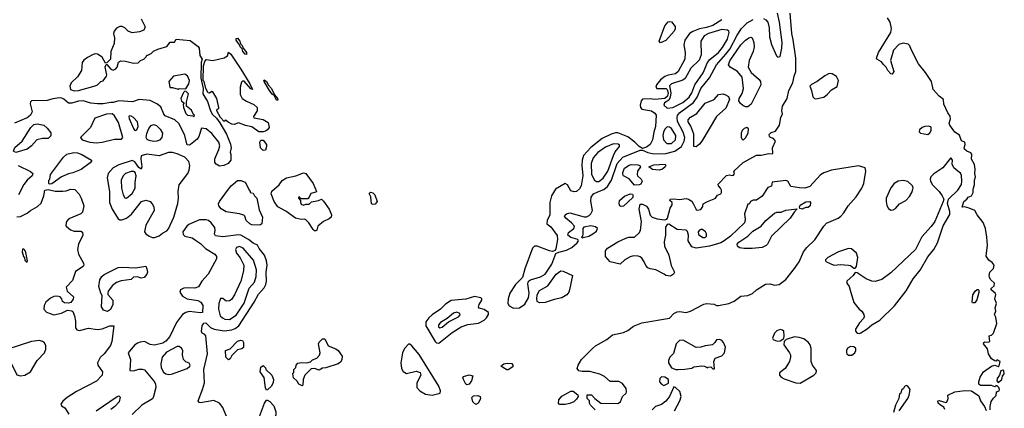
# Model space of a CAD drawing. Extents: x 2293830 to 2387798, y 66850 to 233222.
# Tile 95 of 192: x 2304029 to 2312829, y 203479 to 206948. Entities that reach past the tile are written whole.
import ezdxf

# ---------------------------------------------------------------- set-up
doc = ezdxf.new("R2010")
doc.units = 0

msp = doc.modelspace()

# ---------------------------------------------------------------- linework, layer by layer
at = {"layer": '0CON05XD'}
for points in [[(2309172.5, 203465), (2309130, 203505), (2309120, 203525), (2309120, 203545), (2309100, 203565), (2309101.7, 203598.3), (2309138.3, 203598.3), (2309170, 203565), (2309223.6, 203523.6), (2309375, 203520), (2309397.5, 203535), (2309416.4, 203583.6), (2309450, 203615), (2309452.5, 203625), (2309450, 203655), (2309415, 203700), (2309385, 203716.7), (2309305, 203717.5), (2309255, 203761.2), (2309215, 203783.8), (2309125, 203808), (2309055, 203808), (2309025, 203813.8), (2309011.2, 203835), (2309020, 203865), (2309051.2, 203915), (2309146.8, 204013.2), (2309174.5, 204035.5), (2309276.8, 204093.2), (2309327.5, 204135), (2309425.8, 204154.2), (2309465, 204173.8), (2309515, 204211.2), (2309589.5, 204240.5), (2309835, 204283.3), (2309875, 204323.8), (2309905, 204341.2), (2309925, 204343.8), (2309985, 204333.8), (2310025, 204344.2), (2310142.3, 204407.7), (2310166.4, 204413.6), (2310235, 204407.5), (2310255, 204397.5), (2310275, 204397.5), (2310365.9, 204414.1), (2310414.1, 204435.9), (2310475, 204478.8), (2310535, 204486.2), (2310577, 204503), (2310615, 204536), (2310695, 204588), (2310735, 204591.2), (2310775, 204576.7), (2310815.9, 204584.1), (2310875, 204628.8), (2310955, 204726.2), (2310995, 204787.5), (2311035, 204876.2), (2311065, 204914), (2311136.4, 204983.6), (2311215, 205106), (2311239.7, 205130.3), (2311343.3, 205175), (2311367.6, 205192.4), (2311395, 205223.8), (2311432.5, 205285), (2311503.4, 205366.6), (2311555, 205443.8), (2311573.1, 205485), (2311592.5, 205595), (2311585, 205626.2), (2311525, 205644), (2311285, 205604), (2311215, 205581.2), (2311185.9, 205564.1), (2311090.7, 205459.3), (2311045, 205443.3), (2310997.7, 205447.7), (2310919.3, 205459.3), (2310892.5, 205505), (2310875, 205512.5), (2310755, 205497.5), (2310748.3, 205461.7), (2310715, 205450), (2310665, 205372.5), (2310615, 205337.5), (2310585, 205336.7), (2310560, 205325), (2310555, 205310), (2310545, 205300), (2310535, 205300), (2310506.2, 205215), (2310512.5, 205165), (2310507.5, 205135), (2310382.5, 205015), (2310326.1, 204973.9), (2310295, 204956.7), (2310195, 204926.2), (2310075, 204909.2), (2310035, 204921.2), (2310003.3, 204975), (2310007.5, 205025), (2309998.3, 205058.3), (2309985, 205067.5), (2309905.9, 205075.9), (2309831.7, 205121.7), (2309815, 205120), (2309800, 205095), (2309801.2, 205025), (2309789.2, 204965), (2309792.9, 204925), (2309829.2, 204845), (2309852.7, 204752.7), (2309882.5, 204695), (2309873, 204677), (2309845, 204657.5), (2309805, 204663.3), (2309787.3, 204677.3), (2309715, 204714), (2309665, 204723.3), (2309643.9, 204733.9), (2309623.9, 204753.9), (2309611.2, 204785), (2309587.7, 204817.7), (2309575, 204830), (2309556.1, 204836.1), (2309515, 204839.2), (2309485, 204832), (2309436.7, 204805), (2309395, 204766.7), (2309305, 204786.2), (2309265, 204832.5), (2309263.3, 204885), (2309282.7, 204907.3), (2309374.3, 204965.7), (2309445, 204998.8), (2309474.2, 205005.8), (2309523.9, 205006.1), (2309565.8, 205044.2), (2309576, 205065), (2309586.2, 205145), (2309566.7, 205255), (2309575, 205300), (2309595, 205302.5), (2309631.7, 205281.7), (2309648.8, 205255), (2309664.1, 205204.1), (2309682.5, 205185), (2309725, 205170), (2309795, 205160), (2309813.6, 205166.4), (2309820, 205175), (2309843.6, 205266.4), (2309860, 205295), (2309860, 205315), (2309840, 205335), (2309843, 205347), (2309875, 205350), (2309925, 205342.5), (2309985, 205351.2), (2310005, 205346.2), (2310035, 205326.7), (2310051.7, 205301.7), (2310073.6, 205253.6), (2310085, 205247.5), (2310115, 205252.5), (2310135, 205280), (2310137.5, 205305), (2310175, 205326), (2310235, 205348), (2310246.7, 205355), (2310265, 205382.5), (2310296.4, 205393.6), (2310302.5, 205405), (2310300, 205425), (2310292.5, 205445), (2310273.3, 205465), (2310271.7, 205478.3), (2310345, 205556), (2310373.3, 205563.3), (2310395, 205557.5), (2310409.3, 205560.7), (2310416.7, 205575), (2310412.5, 205595), (2310495, 205674.2), (2310615, 205740), (2310655, 205737.5), (2310725, 205752.5), (2310755, 205750), (2310760, 205755), (2310757, 205803), (2310782.5, 205865), (2310766.4, 205886.4), (2310740, 205895), (2310730, 205905), (2310728.3, 205921.7), (2310745, 205940), (2310785, 205952.5), (2310820, 206005), (2310832.5, 206075), (2310847, 206107), (2310840, 206135), (2310847.5, 206175), (2310887, 206243), (2310904, 206315), (2310937.5, 206385), (2310949.2, 206445), (2310964.3, 206485.7), (2310966.9, 206605), (2310942.9, 206767.1), (2310930, 206825), (2310915.7, 207005)], [(2310675, 206958.1), (2310696.8, 206946.8), (2310713.8, 206925), (2310725.7, 206875.7), (2310730.6, 206795), (2310747.9, 206727.9), (2310792.5, 206625), (2310805, 206612.5), (2310825, 206620), (2310840.8, 206695), (2310842.9, 206745), (2310820.6, 206925), (2310800.6, 207005)], [(2312515, 205264), (2312473.3, 205276.7), (2312453.3, 205275), (2312467.5, 205325), (2312494.2, 205345.8), (2312505.9, 205364.1), (2312535, 205375.8), (2312549.4, 205405), (2312550, 205435), (2312560.8, 205475), (2312560.8, 205515), (2312570.6, 205545), (2312565.6, 205575), (2312568.6, 205615), (2312561.4, 205655), (2312535, 205702.5), (2312537.4, 205747.4), (2312528.9, 205758.9), (2312493.8, 205775), (2312472.6, 205792.6), (2312468.8, 205805), (2312479.4, 205835), (2312474.4, 205854.4), (2312445, 205866.7), (2312427.5, 205917.5), (2312387.5, 205945), (2312340.6, 206005), (2312334.5, 206025), (2312347.3, 206062.7), (2312345.9, 206085.9), (2312324.5, 206115), (2312286.9, 206195), (2312284.3, 206235), (2312245.8, 206265), (2312191.9, 206325), (2312176.5, 206396.5), (2312125.3, 206475.3), (2312063.1, 206555), (2311995, 206682), (2311983.4, 206713.4), (2311968.7, 206728.7), (2311925, 206739.4), (2311884.6, 206725.4), (2311838.1, 206675), (2311810.6, 206585), (2311842.5, 206485), (2311825, 206462.5), (2311815, 206463.3), (2311786.7, 206495), (2311773.8, 206525), (2311745, 206551.2), (2311732.1, 206572.1), (2311690, 206595), (2311686.2, 206605), (2311703.6, 206656.4), (2311815.6, 206835), (2311821.7, 206868.3), (2311808.9, 206925), (2311784.4, 206965)], [(2305116.2, 206955), (2305151.2, 206885), (2305138.8, 206855), (2305101.2, 206838.8), (2305035, 206831.4), (2304997.5, 206845), (2304967.5, 206875), (2304945, 206887.5), (2304925, 206887.5), (2304895, 206872.5), (2304873.3, 206845), (2304867.5, 206825), (2304876.2, 206785), (2304872, 206735), (2304843.3, 206665), (2304840, 206595), (2304808.3, 206561.7), (2304795, 206560), (2304765, 206612.5), (2304725, 206640.8), (2304705, 206644.2), (2304685, 206638.6), (2304635, 206612), (2304603, 206587), (2304586.7, 206565), (2304582.5, 206495), (2304545, 206437.5), (2304490, 206385), (2304476.7, 206355), (2304483.6, 206323.6), (2304515, 206313.3), (2304555, 206316.2), (2304705, 206356.2), (2304724.1, 206365.9), (2304755, 206396.7), (2304775, 206402.5), (2304805, 206442.5), (2304808, 206455), (2304794, 206525), (2304801.7, 206548.3), (2304808.3, 206548.3), (2304845, 206507.5), (2304865, 206497.5), (2304889.3, 206510.7), (2304900, 206525), (2304911.7, 206568.3), (2304930.7, 206579.3), (2304975, 206578.8), (2305045, 206560), (2305087, 206563), (2305110, 206585), (2305140, 206595), (2305160, 206615), (2305165, 206630), (2305175, 206630), (2305205, 206647.5), (2305225, 206667.5), (2305263.6, 206686.4), (2305345, 206710), (2305375, 206746.2), (2305413.6, 206746.4), (2305426.4, 206773.6), (2305551.7, 206761.7), (2305625, 206710), (2305633, 206693), (2305638.3, 206628.3), (2305658.8, 206595), (2305651.2, 206565), (2305647.5, 206425), (2305667.5, 206335), (2305665, 206287.5), (2305707.9, 206217.9), (2305734, 206134), (2305752.7, 206102.7), (2305788.5, 206068.5), (2305817.4, 206027.4), (2305876.4, 205926.4), (2305912.3, 205837.7), (2305918.8, 205805), (2305910, 205765), (2305917, 205743), (2305917, 205693), (2305892.5, 205665), (2305854, 205646)], [(2310305, 206948.2), (2310222.8, 206897.2), (2310167, 206877), (2310104.2, 206865.8), (2310045, 206842.5), (2310016.2, 206823.8), (2309973.3, 206765), (2309963.8, 206725), (2309977.1, 206655), (2309974.4, 206595), (2309912.5, 206485), (2309890, 206465), (2309825, 206452.5), (2309795, 206440), (2309755, 206412), (2309719.2, 206365), (2309712.9, 206345), (2309722.6, 206332.6), (2309805.3, 206335), (2309815, 206324.6), (2309824.8, 206295), (2309819.2, 206265), (2309795, 206244.9), (2309705, 206234.8), (2309665, 206241.8), (2309595, 206238.9), (2309583.1, 206225), (2309574.2, 206185), (2309576.2, 206165), (2309590.3, 206150.3), (2309676.7, 206135), (2309704.5, 206114.5), (2309716.5, 206095), (2309710.4, 205995), (2309695.5, 205945), (2309685.4, 205874.6), (2309664.2, 205835), (2309629.7, 205810.3), (2309595, 205797.5), (2309565.9, 205815.9), (2309526.9, 205855), (2309465, 205903.1), (2309375, 205939.4), (2309355, 205939.4), (2309315, 205925.5), (2309235, 205886.5), (2309133.1, 205806.9), (2309068.5, 205735), (2309055.6, 205695), (2309052.9, 205645), (2309062.5, 205555), (2309048.1, 205465), (2309033.4, 205436.6), (2309005, 205414.3), (2308985, 205410), (2308955, 205420), (2308923.8, 205475), (2308905, 205486), (2308818, 205435), (2308781.4, 205375), (2308765.7, 205315), (2308767, 205207), (2308742.5, 205155), (2308740, 205125), (2308775, 205100), (2308831.7, 205021.7), (2308836.2, 204985), (2308819.2, 204900.8), (2308813.3, 204886.7), (2308791.2, 204878.8), (2308765, 204883.1), (2308655, 204925.7), (2308630, 204925), (2308613, 204907), (2308544.4, 204725), (2308524, 204645), (2308460.8, 204585), (2308410.8, 204505), (2308395.9, 204455.9), (2308390.8, 204415), (2308405, 204392), (2308441.3, 204371.3)], [(2308441.3, 204371.3), (2308495, 204374.4), (2308545, 204408.6), (2308575.5, 204465), (2308581.2, 204505), (2308571.7, 204588.3), (2308575.8, 204614.2), (2308594.4, 204625.6), (2308685, 204653.5), (2308725, 204676.7), (2308785.4, 204765), (2308820.7, 204859.3), (2308847.7, 204872.3), (2308915, 204889.4), (2308965, 204912.9), (2309010, 204955), (2309022.5, 204975), (2309017, 204987), (2308955, 205002), (2308928.8, 205025), (2308933.2, 205046.8), (2308980, 205085), (2308986.2, 205105), (2308960, 205135), (2308908.8, 205175), (2308898.8, 205195), (2308903.8, 205205), (2308915, 205216), (2308945, 205222.9), (2309075, 205188.6), (2309095, 205188), (2309118.7, 205201.3), (2309134.4, 205215.6), (2309147.5, 205245), (2309132.8, 205327.2), (2309136.2, 205363.8), (2309156.7, 205393.3), (2309195, 205410.4), (2309249.4, 205430.6), (2309282.2, 205457.8), (2309318.7, 205515), (2309369.3, 205665), (2309418.4, 205721.6), (2309575, 205783.3), (2309595, 205782.5), (2309641.7, 205761.7), (2309695, 205750.9), (2309805, 205754.6), (2309885, 205775.4), (2309943.5, 205815), (2309967.7, 205862.3), (2309974.6, 205895), (2309959.7, 205945), (2309908.7, 206038.7), (2309903.8, 206075), (2309908.8, 206091.2), (2309926.7, 206115), (2310051.2, 206208.8), (2310082.2, 206255), (2310117.9, 206335), (2310195, 206430), (2310255.4, 206545), (2310341.2, 206638.8), (2310375.3, 206685), (2310438, 206805), (2310476.4, 206865), (2310529.1, 206920.9), (2310585, 206951.2)], [(2309755, 206740), (2309743.3, 206755), (2309795, 206892.5), (2309825, 206927.5), (2309835, 206932.5), (2309855, 206930), (2309886.4, 206886.4), (2309886.7, 206865), (2309878.8, 206845), (2309805, 206763.3), (2309755, 206740)], [(2309815, 206157.1), (2309865, 206164.5), (2309955, 206207.5), (2310012.1, 206255), (2310035.3, 206295), (2310062.5, 206367.5), (2310138.5, 206475), (2310175.4, 206564.6), (2310198.3, 206591.7), (2310274.2, 206655.8), (2310311.2, 206698.8), (2310354.5, 206775), (2310370, 206835), (2310366.7, 206846.7), (2310355, 206856), (2310305, 206859.5), (2310185, 206824.6), (2310147.3, 206802.7), (2310115.6, 206755), (2310120, 206635), (2310101.8, 206588.2), (2310025.6, 206515), (2309976.6, 206423.4), (2309955, 206409.6), (2309855, 206374.6), (2309836.7, 206356.7), (2309847.7, 206295), (2309842.5, 206255), (2309829, 206231), (2309791.4, 206205), (2309787.1, 206185), (2309815, 206157.1)], [(2310515, 206168.8), (2310491.2, 206181.2), (2310469.5, 206199.5), (2310456.7, 206225), (2310460, 206245), (2310485, 206290), (2310497.7, 206332.3), (2310485.6, 206435.6), (2310445.5, 206485.5), (2310378.8, 206525), (2310363.1, 206545), (2310375, 206580.8), (2310475, 206724), (2310515, 206766.2), (2310545, 206787.5), (2310565, 206792.5), (2310576.1, 206786.1), (2310590, 206745), (2310593.8, 206705), (2310583.8, 206665), (2310548.6, 206585), (2310540.8, 206525), (2310565, 206476.7), (2310636.7, 206415), (2310650, 206395), (2310653.8, 206365), (2310566.2, 206195), (2310535, 206171.2), (2310515, 206168.8)], [(2306055, 206637.5), (2306045, 206640), (2306024, 206665), (2306017, 206687), (2305998, 206705), (2305993.3, 206725), (2305964.3, 206765), (2305965, 206780), (2305975, 206783.3), (2305995.8, 206755.8), (2306001.2, 206731.2), (2306018.8, 206718.8), (2306027.5, 206695), (2306056.7, 206655), (2306055, 206637.5)], [(2306205, 205946.7), (2306165, 205947.5), (2306105, 205992.5), (2306046.4, 206003.6), (2305985, 206026.7), (2305945, 206013.3), (2305925, 206016.7), (2305892, 206032), (2305875, 206047.5), (2305865, 206050), (2305855, 206040), (2305823.8, 206075), (2305791.2, 206135), (2305795, 206150), (2305810, 206155), (2305810, 206165), (2305790.8, 206245), (2305755, 206302.5), (2305745, 206307.5), (2305725, 206292.5), (2305712.5, 206295), (2305692.5, 206335), (2305676.7, 206395), (2305667.5, 206405), (2305672.5, 206535), (2305684, 206576), (2305695, 206592.5), (2305755, 206582.5), (2305855, 206607.5), (2305885.6, 206624.4), (2305895, 206657.5), (2305915, 206638.8), (2306006.4, 206506.4), (2306086.4, 206376.4), (2306110, 206325), (2306095, 206331.2), (2306035, 206398.8), (2306020.5, 206399.5), (2306010.9, 206389.1), (2306000.8, 206345), (2306000.3, 206280.3), (2306018.8, 206245), (2306055, 206220), (2306122.3, 206192.3), (2306150, 206165), (2306151.2, 206135), (2306117.5, 206085), (2306121.7, 206071.7), (2306205, 206058), (2306250.7, 206030.7), (2306257.5, 205985), (2306243.9, 205966.1), (2306225, 205953.3), (2306205, 205946.7)], [(2305445, 206327.5), (2305455, 206332.5), (2305515, 206330), (2305540, 206375), (2305546.7, 206405), (2305528.3, 206448.3), (2305505, 206462.5), (2305405, 206442.5), (2305362.5, 206395), (2305370, 206345), (2305375, 206342.5), (2305395, 206342.5), (2305445, 206327.5)], [(2311145, 206242.5), (2311215, 206256.7), (2311247.7, 206282.3), (2311285, 206323.3), (2311335, 206352.5), (2311346.7, 206405), (2311329.5, 206439.5), (2311290, 206465), (2311263, 206467), (2311225, 206447.5), (2311157.5, 206395), (2311105, 206370), (2311090, 206355), (2311106.4, 206316.4), (2311118.3, 206258.3), (2311133, 206243), (2311145, 206242.5)], [(2306335, 206230), (2306325, 206230), (2306302.5, 206272.5), (2306285, 206283.8), (2306262, 206315), (2306213.3, 206395), (2306210, 206405), (2306215, 206410), (2306235, 206397.5), (2306253.3, 206363.3), (2306280, 206335), (2306307, 206277), (2306332.5, 206245), (2306335, 206230)], [(2305585, 206080), (2305590, 206095), (2305581.7, 206101.7), (2305565, 206140), (2305520, 206175), (2305520, 206215), (2305536.7, 206285), (2305518.3, 206308.3), (2305505, 206310), (2305491.7, 206298.3), (2305470, 206245), (2305475, 206220), (2305500, 206205), (2305490, 206195), (2305493, 206163), (2305515, 206110), (2305530, 206095), (2305575, 206090), (2305585, 206080)], [(2310075, 205813.3), (2310053.3, 205815), (2310052.5, 205925), (2310027.7, 205997.7), (2310004, 206035), (2310004, 206055), (2310025, 206078.8), (2310079.5, 206110.5), (2310155, 206203.8), (2310235.8, 206234.2), (2310275, 206280), (2310315, 206286.7), (2310338.3, 206278.3), (2310363, 206263), (2310373.3, 206235), (2310340.7, 206159.3), (2310257.7, 206082.3), (2310126.7, 205865), (2310105, 205837.5), (2310075, 205813.3)], [(2305854, 205646), (2305815, 205640), (2305785, 205656.7), (2305772.3, 205672.3), (2305772, 205705), (2305809.5, 205790.5), (2305817, 205823), (2305810, 205855), (2305745, 205933.3), (2305695, 205972.5), (2305655, 205980), (2305630, 205905), (2305615, 205882.5), (2305555, 205833.3), (2305545, 205827.5), (2305525, 205830), (2305501.7, 205921.7), (2305450.3, 206020.3), (2305414.2, 206054.2), (2305330, 206090), (2305317.5, 206105), (2305289.5, 206169.5), (2305255, 206196.2), (2305195, 206226.2), (2305095.9, 206235.9), (2305035.8, 206214.2), (2304915, 206223.8), (2304865, 206207.5), (2304845, 206210), (2304775, 206197.5), (2304725.9, 206195.9), (2304665, 206204.2), (2304595, 206223.3), (2304555, 206221.2), (2304495, 206203.8), (2304465, 206203.3), (2304425, 206237.5), (2304405, 206246.7), (2304385, 206250), (2304325, 206241.4), (2304275, 206225.5), (2304135, 206223.3), (2304126.7, 206215), (2304123.6, 206196.4), (2304140, 206125), (2304126.2, 206095), (2304096.9, 206073.1), (2303984, 206025)], [(2304715, 205848.5), (2304765, 205853.5), (2304875, 205881.5), (2304938.5, 205881.5), (2304951.8, 205895), (2304911.3, 206031.3), (2304875, 206091), (2304855, 206107.1), (2304805, 206103.8), (2304700.9, 206069.1), (2304660.6, 205985), (2304573.3, 205895), (2304587.5, 205875), (2304655, 205855.6), (2304715, 205848.5)], [(2305065, 205958.6), (2305075, 205964), (2305088.2, 205995), (2305081.1, 206035), (2305045, 206075.8), (2305025, 206088.1), (2305010.9, 206089.1), (2305005.8, 206084.2), (2305007.9, 206065), (2305045, 205977.1), (2305055, 205962.2), (2305065, 205958.6)], [(2303995, 205763.3), (2303972.5, 205775), (2303985, 205807.5), (2304050, 205865), (2304130, 205985), (2304155, 206011.2), (2304185, 206018.8), (2304245, 206006), (2304275, 205980), (2304308.3, 205938.3), (2304307.7, 205912.3), (2304285, 205886.2), (2304234.1, 205885.9), (2304182.5, 205875), (2304135, 205823.3), (2304095, 205793.3), (2303995, 205763.3)], [(2305225, 205860.8), (2305185, 205868.8), (2305168.3, 205878.3), (2305160, 205895), (2305165, 205932.5), (2305184.3, 205975.7), (2305205, 206002.5), (2305225, 206012.5), (2305253, 206003), (2305285, 205970), (2305305.8, 205935), (2305298.8, 205895), (2305277.9, 205872.1), (2305255, 205864), (2305225, 205860.8)], [(2312145, 205923.3), (2312163, 205937), (2312175, 205960), (2312175, 205987.5), (2312155, 205997.5), (2312117, 205993), (2312093.9, 205986.1), (2312070, 205965), (2312068.3, 205948.3), (2312080, 205935), (2312145, 205923.3)], [(2309855, 205843.6), (2309889.5, 205875), (2309893.5, 205915), (2309855, 205975.7), (2309835, 205989.2), (2309815, 205990), (2309795, 205971.2), (2309781.9, 205945), (2309777.8, 205915), (2309783.5, 205875), (2309813.7, 205843.7), (2309855, 205843.6)], [(2310495, 205872.5), (2310515, 205892.5), (2310538.8, 205935), (2310543, 205973), (2310526.4, 205986.4), (2310505, 205977.5), (2310485, 205957.5), (2310476.7, 205935), (2310478.3, 205898.3), (2310483, 205883), (2310495, 205872.5)], [(2306205, 205780), (2306180.8, 205805), (2306173.8, 205855), (2306185, 205872.5), (2306205, 205872.5), (2306233.8, 205835), (2306236, 205815), (2306225, 205782.5), (2306205, 205780)], [(2309183.6, 205503.6), (2309205, 205504.4), (2309245, 205532.9), (2309285, 205597.1), (2309334.7, 205735.3), (2309352.3, 205767.7), (2309390, 205815), (2309389.2, 205829.2), (2309378.1, 205838.1), (2309335, 205838.6), (2309265, 205810), (2309195, 205762.2), (2309153.5, 205715), (2309136.4, 205665), (2309139.6, 205565), (2309165, 205514.2), (2309183.6, 205503.6)], [(2304295, 205480), (2304290, 205485), (2304290, 205515), (2304297.5, 205525), (2304303, 205567), (2304419.7, 205720.3), (2304451.7, 205748.3), (2304511.7, 205761.7), (2304545, 205759.2), (2304585, 205743.8), (2304670, 205695), (2304670, 205685), (2304659.3, 205670.7), (2304579.7, 205610.3), (2304505, 205580), (2304465, 205572.5), (2304402.5, 205545), (2304315, 205482.5), (2304295, 205480)], [(2305215, 205002.5), (2305235, 205003.3), (2305275, 205018.8), (2305305, 205042), (2305345, 205062), (2305359.1, 205080.9), (2305406, 205185), (2305442.2, 205307.8), (2305447.4, 205357.4), (2305444.6, 205415), (2305455.6, 205475), (2305530.5, 205575), (2305543.6, 205605), (2305549.5, 205645), (2305541.1, 205681.1), (2305505, 205721.2), (2305435, 205751.3), (2305395, 205761.5), (2305358.9, 205761.1), (2305275, 205731.9), (2305165, 205747.5), (2305115, 205734), (2305110.7, 205705), (2305120.9, 205635), (2305115, 205614), (2305095, 205627.5), (2305058.7, 205678.7), (2305035, 205691.2), (2304915, 205653.6), (2304864.2, 205625), (2304820.6, 205575), (2304811.9, 205535), (2304831.1, 205415), (2304832.9, 205315), (2304855.4, 205255.4), (2304910, 205170), (2304925, 205162), (2304942.3, 205162.3), (2304985, 205175.6), (2305029.5, 205210.5), (2305116.4, 205323.6), (2305155, 205335.8), (2305195, 205324), (2305214, 205305), (2305227.6, 205277.6), (2305231.4, 205245), (2305156.2, 205115), (2305143.3, 205055), (2305157.5, 205035), (2305186.4, 205016.4), (2305215, 205002.5)], [(2304015, 205647.5), (2304125, 205593.8), (2304147.5, 205575), (2304140, 205555), (2304095, 205516), (2304065, 205476), (2304017, 205383)], [(2309525, 205470), (2309476.4, 205526.4), (2309425, 205553.3), (2309418.8, 205565), (2309420, 205585), (2309435, 205622), (2309475, 205648.6), (2309495, 205654.2), (2309553.6, 205653.6), (2309572.5, 205645), (2309577.5, 205635), (2309551.2, 205595), (2309547, 205567), (2309550, 205555), (2309582.5, 205525), (2309592.5, 205505), (2309579.3, 205480.7), (2309565, 205472.5), (2309525, 205470)], [(2309745, 205603.8), (2309685, 205611.2), (2309652.5, 205635), (2309695, 205652), (2309798, 205658), (2309802.5, 205645), (2309796.7, 205635), (2309775, 205613.8), (2309745, 205603.8)], [(2311535, 204147.5), (2311545, 204152.5), (2311602.3, 204187.7), (2311645, 204223.8), (2311715, 204264), (2311847, 204393), (2311952.2, 204527.8), (2312015.4, 204634.6), (2312077.8, 204712.2), (2312145, 204830), (2312198.9, 204895), (2312231.1, 204955), (2312283.2, 205106.8), (2312340.7, 205209.3), (2312342.2, 205235), (2312321.7, 205308.3), (2312328.8, 205345), (2312413.1, 205425), (2312445, 205476.7), (2312450, 205505), (2312446.6, 205556.6), (2312436.9, 205576.9), (2312414.4, 205594.4), (2312376.2, 205625), (2312363, 205657), (2312366.7, 205695), (2312355, 205712.5), (2312348.3, 205711.7), (2312280, 205625), (2312199.5, 205570.5), (2312173.3, 205545), (2312166.7, 205525), (2312170, 205505), (2312186.2, 205475), (2312245.6, 205415.6), (2312273.8, 205375), (2312286.7, 205345), (2312283.3, 205325), (2312206.2, 205145), (2312175, 205101.2), (2312090.3, 205009.7), (2312034, 204895), (2311815, 204687.5), (2311735, 204628.6), (2311675, 204611.4), (2311645, 204612.5), (2311593.3, 204635), (2311515, 204687.5), (2311495, 204690), (2311477.5, 204665), (2311420, 204615), (2311420, 204595), (2311443.3, 204565), (2311452.5, 204532.5), (2311485, 204422.5), (2311531.2, 204365), (2311556.2, 204345), (2311572, 204315), (2311576, 204295), (2311569.7, 204280.3), (2311535, 204242.5), (2311497.5, 204185), (2311498.3, 204168.3), (2311515, 204150), (2311535, 204147.5)], [(2304985, 205353.3), (2305034, 205395), (2305062.5, 205445), (2305060.6, 205495), (2305070, 205555), (2305060, 205585), (2305045, 205594), (2305023.9, 205593.9), (2304973.8, 205575), (2304954.2, 205555), (2304936, 205515), (2304939.2, 205445), (2304954.2, 205384.2), (2304968.3, 205358.3), (2304985, 205353.3)], [(2306675, 205062.5), (2306665, 205062.5), (2306652.5, 205075), (2306613.8, 205133.8), (2306585, 205162.5), (2306575, 205167.5), (2306545, 205163.3), (2306493.3, 205175), (2306408.3, 205238.3), (2306335, 205276), (2306303.1, 205325), (2306276.2, 205393.8), (2306281.7, 205418.3), (2306347.5, 205475), (2306375, 205512.5), (2306415, 205537.5), (2306496.4, 205553.6), (2306565, 205582), (2306585, 205575.8), (2306651.9, 205485), (2306682.5, 205415), (2306675, 205407.5), (2306630, 205395), (2306617, 205363), (2306605, 205350), (2306545, 205350), (2306525, 205370), (2306520, 205355), (2306540, 205335), (2306537.5, 205315), (2306545, 205300), (2306565, 205292.5), (2306585, 205300), (2306615, 205300), (2306638.3, 205321.7), (2306700, 205335), (2306725, 205346.7), (2306745, 205328), (2306794.4, 205255), (2306816, 205205), (2306812.5, 205185), (2306795, 205170), (2306744.2, 205145.8), (2306694.1, 205105.9), (2306685, 205070), (2306675, 205062.5)], [(2306175, 205113.3), (2306105, 205116.2), (2306085, 205124), (2306052.5, 205155), (2306042.5, 205192.5), (2306032.5, 205202.5), (2305995, 205213.8), (2305875, 205232), (2305829.5, 205259.5), (2305808.8, 205285), (2305806, 205305), (2305814.2, 205325), (2305885, 205423.3), (2305918.8, 205465), (2305975, 205513.8), (2306005, 205513.3), (2306045, 205496.2), (2306081.7, 205421.7), (2306090, 205415), (2306090, 205405), (2306115, 205400), (2306126.4, 205376.4), (2306148.8, 205355), (2306169.5, 205249.5), (2306198, 205185), (2306192.5, 205125), (2306175, 205113.3)], [(2311815, 205246.7), (2311835, 205250), (2311855, 205263.3), (2311893.3, 205305), (2311948.8, 205335), (2311980.3, 205369.7), (2312002, 205405), (2312013.8, 205445), (2312008.8, 205465), (2311965, 205504.2), (2311925, 205513.1), (2311880, 205505), (2311844.5, 205485.5), (2311815, 205446.7), (2311774, 205355), (2311772, 205325), (2311779.5, 205289.5), (2311792.7, 205262.7), (2311815, 205246.7)], [(2304005, 205187.5), (2304035, 205192.2), (2304095, 205221.4), (2304125, 205245.7), (2304189.7, 205280.3), (2304220.3, 205309.7), (2304246.2, 205375), (2304255, 205427.5), (2304285, 205432.5), (2304345, 205416.7), (2304415, 205416.2), (2304445, 205418.8), (2304485, 205436.2), (2304523, 205433), (2304560.5, 205390.5), (2304578.8, 205355), (2304603.3, 205285), (2304589.2, 205230.8), (2304575.8, 205214.2), (2304469.5, 205170.5), (2304446.2, 205145), (2304441.2, 205115), (2304445, 205103.3), (2304482.1, 205072.1), (2304515, 205061.4), (2304575, 205058.8), (2304591.2, 205051.2), (2304594.2, 205025), (2304554.4, 204945), (2304546.9, 204895), (2304555.7, 204855), (2304600, 204775), (2304601.2, 204755), (2304595.6, 204744.4), (2304528.7, 204701.3), (2304499.7, 204620.3), (2304445, 204560), (2304453.9, 204523.9), (2304510, 204475), (2304507.7, 204452.3), (2304485, 204423.3), (2304465, 204416.7), (2304430.7, 204420.7), (2304412.7, 204432.7), (2304406.1, 204456.1), (2304392.3, 204472.3), (2304365, 204480), (2304335, 204475.8), (2304305, 204460.8), (2304263.8, 204426.2), (2304248, 204395), (2304246.2, 204365), (2304267.9, 204337.9), (2304335, 204314.4), (2304402.1, 204327.9), (2304455, 204354), (2304495, 204350), (2304505, 204342.5), (2304520, 204305), (2304528.8, 204255), (2304527, 204197), (2304539.3, 204179.3), (2304565, 204173.8), (2304645, 204194), (2304725, 204182.5), (2304765, 204189.2), (2304835, 204216.2), (2304870, 204215), (2304852.5, 204075), (2304841.7, 204038.3), (2304785, 203966.2), (2304747.6, 203932.4), (2304724, 203885), (2304726.2, 203865), (2304768.8, 203805), (2304766.2, 203775), (2304715, 203721.9), (2304537.5, 203627.5), (2304453.8, 203575), (2304415, 203542.5), (2304397.5, 203515), (2304401.7, 203501.7), (2304433, 203483), (2304467, 203427)], [(2307187, 205297), (2307173.3, 205305), (2307166.4, 205366.4), (2307152.5, 205395), (2307163, 205407), (2307185, 205402.5), (2307203.3, 205385), (2307223.3, 205325), (2307205, 205300), (2307187, 205297)], [(2309405, 205280), (2309393.3, 205285), (2309386.7, 205305), (2309390, 205335), (2309435, 205373.3), (2309485, 205392.5), (2309505, 205390), (2309510, 205385), (2309508.3, 205361.7), (2309425, 205283.3), (2309405, 205280)], [(2311025, 205257.5), (2311002.5, 205262.5), (2310997.5, 205275), (2311005, 205292.5), (2311055, 205322.5), (2311090, 205325), (2311097.5, 205315), (2311093, 205287), (2311075, 205272.5), (2311055, 205272.5), (2311035, 205262.5), (2311025, 205257.5)], [(2310505, 204904), (2310462.3, 204912.3), (2310443, 204927), (2310442.5, 204945), (2310457, 204963), (2310535, 205016.7), (2310581.2, 205058.8), (2310655, 205103.3), (2310696.7, 205155), (2310775, 205221.2), (2310795, 205228.8), (2310835, 205230), (2310875, 205246), (2310978.3, 205258.3), (2310950.7, 205229.3), (2310915, 205176.7), (2310746.7, 205015), (2310713.3, 204945), (2310699.5, 204930.5), (2310665.9, 204914.1), (2310575, 204904.3), (2310505, 204904)], [(2312702.5, 203465), (2312701.2, 203495), (2312711.4, 203538.6), (2312730.8, 203569.2), (2312756.1, 203593.9), (2312760, 203625), (2312782.5, 203635), (2312786, 203645), (2312780, 203665), (2312765, 203680), (2312755, 203680), (2312745, 203670), (2312715, 203682.5), (2312615, 203682.5), (2312600, 203695), (2312600, 203715), (2312613, 203757), (2312642.5, 203805), (2312715, 203853.3), (2312745, 203862.5), (2312775, 203852.5), (2312781.7, 203858.3), (2312792.5, 203895), (2312765, 203910), (2312755, 203900), (2312745, 203902.5), (2312715, 203920), (2312686, 203965), (2312678.5, 204008.5), (2312643.1, 204055), (2312644.7, 204065.3), (2312655, 204070.6), (2312685, 204067.5), (2312700, 204075), (2312693.3, 204125), (2312715, 204132.5), (2312730.7, 204149.3), (2312760.4, 204235), (2312751.9, 204291.9), (2312740.9, 204315), (2312752.5, 204345), (2312745.5, 204375), (2312757.8, 204415), (2312744.6, 204454.6), (2312752.1, 204495), (2312746.6, 204506.6), (2312710.8, 204535), (2312712.4, 204547.6), (2312737.5, 204572.5), (2312740, 204595), (2312708.1, 204625), (2312695.7, 204645), (2312692.5, 204665), (2312699.2, 204695), (2312733.2, 204726.8), (2312739.4, 204755), (2312720, 204780), (2312690.3, 204800.3), (2312665.8, 204835.8), (2312677.5, 204935), (2312673.3, 205005), (2312659.1, 205085), (2312638.6, 205138.6), (2312585.8, 205205), (2312565, 205243.3), (2312515, 205264)], [(2305878.5, 203405), (2305845, 203485.8), (2305815, 203525.6), (2305765, 203547.5), (2305645, 203528), (2305631.7, 203531.7), (2305623.9, 203543.9), (2305663.8, 203646.2), (2305680, 203705), (2305674.4, 203825), (2305707.9, 203965), (2305692.5, 204125), (2305685, 204137.5), (2305660.7, 204150.7), (2305652.5, 204165), (2305660, 204215), (2305675, 204240), (2305693, 204243), (2305735, 204200), (2305767.5, 204185), (2305855, 204171.1), (2305925, 204179.1), (2305955, 204191.2), (2305986.7, 204215), (2306125, 204425.8), (2306162.6, 204497.4), (2306213.1, 204555), (2306228.1, 204585), (2306235.5, 204615), (2306231.8, 204695), (2306241.8, 204755), (2306235.4, 204795), (2306217.3, 204845), (2306169.4, 204905), (2306155.3, 204935.3), (2306115, 204953.1), (2306075, 204986.9), (2306005, 205025.6), (2305985, 205028.6), (2305845, 205008.8), (2305779.3, 205019.3), (2305770, 205035), (2305776.7, 205065), (2305772.3, 205092.3), (2305740, 205135), (2305715.4, 205155.4), (2305695, 205162.2), (2305635, 205160), (2305541.7, 205118.3), (2305524, 205105), (2305488, 205055), (2305491.4, 205031.4), (2305505, 205016.2), (2305571.7, 205001.7), (2305599.5, 204979.5), (2305645, 204948.8), (2305690, 204905), (2305773.3, 204855), (2305788, 204835), (2305787.3, 204812.7), (2305714.2, 204675), (2305657.8, 204612.2), (2305627.6, 204562.4), (2305595, 204550), (2305535, 204554.3), (2305495, 204550), (2305466.2, 204535), (2305458.8, 204515), (2305485, 204479.2), (2305525, 204455.8), (2305619.7, 204439.7), (2305646.7, 204425), (2305666.2, 204395), (2305662.5, 204335), (2305645, 204330), (2305545, 204342.7), (2305515.3, 204334.7), (2305485, 204315.5), (2305429.5, 204245), (2305370.6, 204119.4), (2305335, 204076.9), (2305309.3, 204060.7), (2305235, 204041.9), (2305195, 204048), (2305145, 204074), (2305105, 204069.2), (2305080.9, 204059.1), (2305055, 204040.8), (2305000, 203975), (2305020, 203915), (2305012.5, 203815), (2305045, 203814), (2305095, 203828.8), (2305125, 203828.8), (2305145, 203821.2), (2305234.3, 203715), (2305243.3, 203695), (2305245.6, 203665), (2305225.8, 203584.2), (2305215, 203563.3), (2305121.2, 203505), (2305035, 203422.5)], [(2309055, 205000), (2309065, 205003.3), (2309115, 205016.7), (2309152.5, 205035), (2309185, 205060), (2309192.5, 205085), (2309175, 205098.8), (2309133.9, 205106.1), (2309070, 205095), (2309062.5, 205085), (2309063, 205037), (2309057.5, 205012.5), (2309050, 205005), (2309055, 205000)], [(2310155, 205002.5), (2310167.5, 205015), (2310167.5, 205035), (2310157.5, 205055), (2310125, 205077.5), (2310105, 205070), (2310092.5, 205055), (2310095, 205030), (2310135, 205002.5), (2310155, 205002.5)], [(2304095, 204782.5), (2304100, 204795), (2304085, 204870), (2304075, 204890), (2304065, 204900), (2304055, 204900), (2304050, 204875), (2304062.5, 204835), (2304071.7, 204821.7), (2304075, 204800), (2304095, 204782.5)], [(2305905, 204272.2), (2305965, 204310), (2306035, 204417.5), (2306078.5, 204551.5), (2306126.7, 204605), (2306143.6, 204655), (2306145.4, 204715), (2306120, 204800), (2306025, 204909.2), (2305995, 204924), (2305966.7, 204915), (2305958.8, 204895), (2305966.2, 204865), (2306000.9, 204820.9), (2306031.9, 204755), (2306030, 204705), (2306004.3, 204615), (2305949.8, 204490.2), (2305920.7, 204449.3), (2305905, 204438.6), (2305875, 204434), (2305845, 204457.5), (2305825, 204460), (2305808.8, 204415), (2305806, 204365), (2305822, 204305), (2305841.2, 204285), (2305863.3, 204275), (2305905, 204272.2)], [(2311495, 204730), (2311506.4, 204743.6), (2311518.8, 204825), (2311506.2, 204865), (2311462.3, 204902.3), (2311435, 204903.8), (2311347.5, 204875), (2311250, 204825), (2311230, 204805), (2311230, 204795), (2311240, 204785), (2311305, 204756.7), (2311365, 204763.3), (2311435, 204756.7), (2311455, 204752.5), (2311485, 204730), (2311495, 204730)], [(2304815, 204343.8), (2304776.7, 204355), (2304760.8, 204385), (2304767.5, 204485), (2304753.3, 204505), (2304736.7, 204565), (2304746, 204625), (2304762, 204655), (2304785.5, 204674.5), (2304910, 204735), (2304945, 204738.8), (2305065, 204731.2), (2305156.4, 204746.4), (2305166.7, 204725), (2305170, 204695), (2305166.7, 204675), (2305142.5, 204645), (2305115, 204640), (2305081.7, 204651.7), (2305045, 204650), (2305025, 204627.5), (2304935, 204617.1), (2304895, 204601.4), (2304857.5, 204575), (2304821.2, 204525), (2304816.2, 204505), (2304817.5, 204495), (2304861.2, 204445), (2304862.5, 204405), (2304840.3, 204359.7), (2304815, 204343.8)], [(2308675, 204420), (2308652.5, 204432.5), (2308649.4, 204455), (2308655, 204492.5), (2308675, 204531.2), (2308749.4, 204570.6), (2308825, 204676), (2308865, 204706.2), (2308885, 204703.8), (2308970, 204665), (2308943.3, 204535), (2308936.7, 204515), (2308917.7, 204492.3), (2308875, 204463.3), (2308805, 204450), (2308725, 204424.4), (2308675, 204420)], [(2312565, 204420), (2312545, 204420), (2312542.5, 204425), (2312548.3, 204491.7), (2312567.5, 204525), (2312585, 204540), (2312595, 204540), (2312601.7, 204531.7), (2312601.7, 204511.7), (2312581.7, 204448.3), (2312565, 204420)], [(2307775, 204059.5), (2307894.3, 204155.7), (2307974.2, 204205.8), (2308035, 204225.4), (2308130.9, 204239.1), (2308180, 204265), (2308200, 204285), (2308220, 204315), (2308220, 204335), (2308179.5, 204359.5), (2308135, 204372.5), (2308130.7, 204380.7), (2308136.7, 204405), (2308160, 204445), (2308160, 204455), (2308150, 204465), (2308095, 204476.2), (2308016.1, 204453.9), (2307885, 204440.8), (2307833.1, 204406.9), (2307790.8, 204365), (2307715, 204313.3), (2307684.7, 204285.3), (2307658.6, 204251.4), (2307658, 204215), (2307741.2, 204075), (2307755, 204061.5), (2307775, 204059.5)], [(2307785, 204196.7), (2307805, 204203.8), (2307860, 204250), (2307950, 204295), (2307965.9, 204314.1), (2307963.3, 204325), (2307935, 204335.7), (2307905, 204329.2), (2307848.8, 204281.2), (2307790, 204245), (2307771.2, 204225), (2307772.5, 204205), (2307785, 204196.7)], [(2310805, 204076.7), (2310825, 204080), (2310857.5, 204102.5), (2310862.5, 204125), (2310857, 204167), (2310847, 204177), (2310825, 204183.3), (2310795, 204168.8), (2310775, 204150), (2310757.5, 204105), (2310763.6, 204093.6), (2310785, 204082.5), (2310805, 204076.7)], [(2304037.3, 203767.3), (2304075, 203773.1), (2304124.6, 203805.4), (2304186.7, 203905), (2304252.2, 203975), (2304262.2, 204005), (2304262.9, 204035), (2304251.5, 204061.5), (2304233.8, 204075), (2304205, 204082.5), (2304135, 204073.8), (2303924.5, 204005.5), (2303880, 203975), (2303876.7, 203965), (2303885.9, 203945.9), (2303956, 203875), (2304005, 203776.7), (2304037.3, 203767.3)], [(2305895, 203912.5), (2305872.5, 203935), (2305867.5, 203995), (2305909.3, 204010.7), (2305975, 204076.7), (2306005, 204087.5), (2306020, 204085), (2306030, 204065), (2306028.3, 204021.7), (2306015, 204010), (2305975, 204000), (2305925, 203950), (2305909.3, 203920.7), (2305895, 203912.5)], [(2306555, 203680), (2306525, 203692.5), (2306509.3, 203719.3), (2306475, 203750), (2306470, 203785), (2306478.3, 203798.3), (2306480, 203825), (2306497, 203843), (2306500, 203865), (2306515, 203880), (2306545, 203887.5), (2306596.4, 203883.6), (2306627, 203893), (2306645, 203912.5), (2306685, 203927.5), (2306707.3, 203952.7), (2306715.9, 203974.1), (2306700, 204055), (2306705, 204070), (2306735, 204100), (2306755, 204100), (2306785, 204037.5), (2306855, 204010), (2306876.7, 203995), (2306910, 203945), (2306909.5, 203910.5), (2306895, 203890), (2306875, 203876.7), (2306765, 203840), (2306735, 203837.5), (2306705, 203820), (2306665, 203832.5), (2306635, 203830), (2306577.5, 203775), (2306562.5, 203735), (2306560, 203685), (2306555, 203680)], [(2309893.9, 203823.9), (2309915, 203824), (2309973.6, 203826.4), (2310035, 203837.5), (2310055, 203847.5), (2310125, 203856.7), (2310150, 203855), (2310175, 203840), (2310183, 203847), (2310205, 203850), (2310225, 203830), (2310238.3, 203831.7), (2310233.3, 203895), (2310243.9, 203926.1), (2310305, 203947.5), (2310326.7, 203975), (2310336.7, 204025), (2310320, 204065), (2310305, 204082.5), (2310285, 204092.5), (2310255, 204090), (2310242.5, 204065), (2310220, 204045), (2310154.1, 204035.9), (2310115.9, 204024.1), (2310075, 204022), (2309957.7, 204087.7), (2309926.4, 204083.6), (2309896.7, 204055), (2309871.7, 203968.3), (2309840, 203935), (2309826.7, 203905), (2309826.7, 203885), (2309855, 203840), (2309893.9, 203823.9)], [(2311005, 203704), (2311127.5, 203775), (2311147.5, 203795), (2311150, 203815), (2311113, 203863), (2311102.5, 203895), (2311102.3, 204012.3), (2311094, 204045), (2311075, 204068.8), (2311037.4, 204097.4), (2310995, 204112), (2310952.3, 204117.7), (2310878.3, 204091.7), (2310860, 204075), (2310857.5, 204045), (2310908.8, 203975), (2310918, 203955), (2310918, 203935), (2310907.5, 203895), (2310895, 203873.3), (2310870, 203835), (2310820, 203795), (2310820, 203775), (2310835, 203757.5), (2310862.3, 203742.3), (2310965, 203706.2), (2311005, 203704)], [(2305355, 203780.6), (2305385, 203784.4), (2305525.9, 203834.1), (2305550, 203855), (2305552.5, 203865), (2305545, 203882.5), (2305514.2, 203894.2), (2305494, 203915), (2305484.2, 203955), (2305488, 203995), (2305475.7, 204015.7), (2305455, 204031.2), (2305435, 204030.8), (2305339.8, 203980.2), (2305301.9, 203935), (2305291.9, 203875), (2305293.6, 203843.6), (2305301.7, 203821.7), (2305315, 203800), (2305335, 203785.8), (2305355, 203780.6)], [(2307715, 203594.5), (2307785.8, 203615), (2307790.5, 203635), (2307774.1, 203675), (2307597.9, 203957.9), (2307535, 204037.3), (2307515, 204051.9), (2307505, 204051.4), (2307467, 204013), (2307449.5, 203975), (2307434.4, 203884.4), (2307442.4, 203832.4), (2307457.3, 203807.3), (2307485, 203790), (2307571.3, 203808.7), (2307607.5, 203797.5), (2307612.9, 203775), (2307579.2, 203705), (2307578.6, 203665), (2307605, 203634.4), (2307655, 203605.6), (2307715, 203594.5)], [(2311465, 203953.3), (2311492.5, 203975), (2311502.5, 203995), (2311501.7, 204011.7), (2311485, 204027.5), (2311455, 204030), (2311427.5, 204015), (2311417.5, 203995), (2311417, 203977), (2311420, 203965), (2311435, 203953.3), (2311465, 203953.3)], [(2306235, 203640), (2306225, 203660), (2306213.3, 203753.3), (2306177.5, 203805), (2306183, 203847), (2306205, 203860), (2306225, 203840), (2306230, 203825), (2306283, 203773), (2306296.7, 203735), (2306295, 203710), (2306278.8, 203675), (2306245, 203642.5), (2306235, 203640)], [(2308395, 203822.5), (2308383.3, 203823.3), (2308330, 203855), (2308355, 203876.7), (2308385, 203882.5), (2308427, 203877), (2308437.5, 203865), (2308435, 203850), (2308395, 203822.5)], [(2312775, 203710), (2312805.5, 203734.5), (2312813.8, 203765), (2312828.6, 203785), (2312825, 203816.2), (2312811.7, 203818.3), (2312798.3, 203811.7), (2312786.1, 203773.9), (2312763.3, 203745), (2312763, 203723), (2312775, 203710)], [(2308025, 203686.7), (2308016.7, 203695), (2307994, 203735), (2307990, 203755), (2307995, 203762.5), (2308045, 203776.7), (2308078.3, 203768.3), (2308066.2, 203725), (2308045, 203692.5), (2308025, 203686.7)], [(2309785, 203683.3), (2309828.3, 203701.7), (2309827.5, 203735), (2309795, 203757.5), (2309765, 203760), (2309750, 203745), (2309747.5, 203715), (2309763.6, 203693.6), (2309785, 203683.3)], [(2308853.3, 203513.3), (2308843, 203523), (2308846.7, 203555), (2308875, 203586.2), (2308955, 203630), (2308975, 203630), (2309018.3, 203598.3), (2309020, 203585), (2309005, 203560), (2308980, 203535), (2308945, 203520), (2308905, 203513.8), (2308853.3, 203513.3)], [(2309880, 203455), (2309930, 203545), (2309940, 203585), (2309928.3, 203628.3), (2309890, 203665), (2309875, 203670), (2309835.9, 203584.1), (2309805, 203542.5), (2309765, 203512.5), (2309710, 203495), (2309682.5, 203465)], [(2311890, 203455), (2311965, 203565.6), (2311977.6, 203595), (2311987.5, 203645), (2311965, 203677.1), (2311955, 203682), (2311936, 203674), (2311928, 203655), (2311910.5, 203639.5), (2311905, 203613.8), (2311891.7, 203608.3), (2311886.4, 203565), (2311856.9, 203505), (2311839.1, 203440.9)], [(2312298.4, 203468.4), (2312288.7, 203488.7), (2312257.5, 203505), (2312237.1, 203525), (2312235.7, 203544.3), (2312245, 203548.9), (2312305, 203529.2), (2312315, 203532.5), (2312328.2, 203565), (2312324.2, 203595.8), (2312385, 203626.9), (2312475, 203638.8), (2312535, 203633.1), (2312600, 203590), (2312614.4, 203545), (2312652, 203495), (2312665, 203460)], [(2304713.9, 203456.1), (2304900, 203585), (2304915, 203590), (2304927, 203577), (2304916.7, 203535), (2304880, 203495), (2304842.3, 203467.7)], [(2306165, 203293.3), (2306110, 203325), (2306100, 203335), (2306100, 203345), (2306122.5, 203375), (2306172.5, 203405), (2306216.1, 203523.9), (2306235, 203550), (2306245, 203552.5), (2306265, 203540), (2306299.7, 203499.7), (2306318.3, 203448.3), (2306319.3, 203420.7), (2306305, 203393.3), (2306265, 203390), (2306202.5, 203367.5), (2306183.6, 203346.4), (2306182.5, 203305), (2306165, 203293.3)], [(2308105, 203513.3), (2308078.8, 203535), (2308071.2, 203575), (2308085, 203590), (2308123, 203593), (2308143, 203583), (2308146.4, 203563.6), (2308126.7, 203525), (2308105, 203513.3)]]:
    msp.add_lwpolyline(points, dxfattribs=at)

doc.saveas('drawing.dxf')
